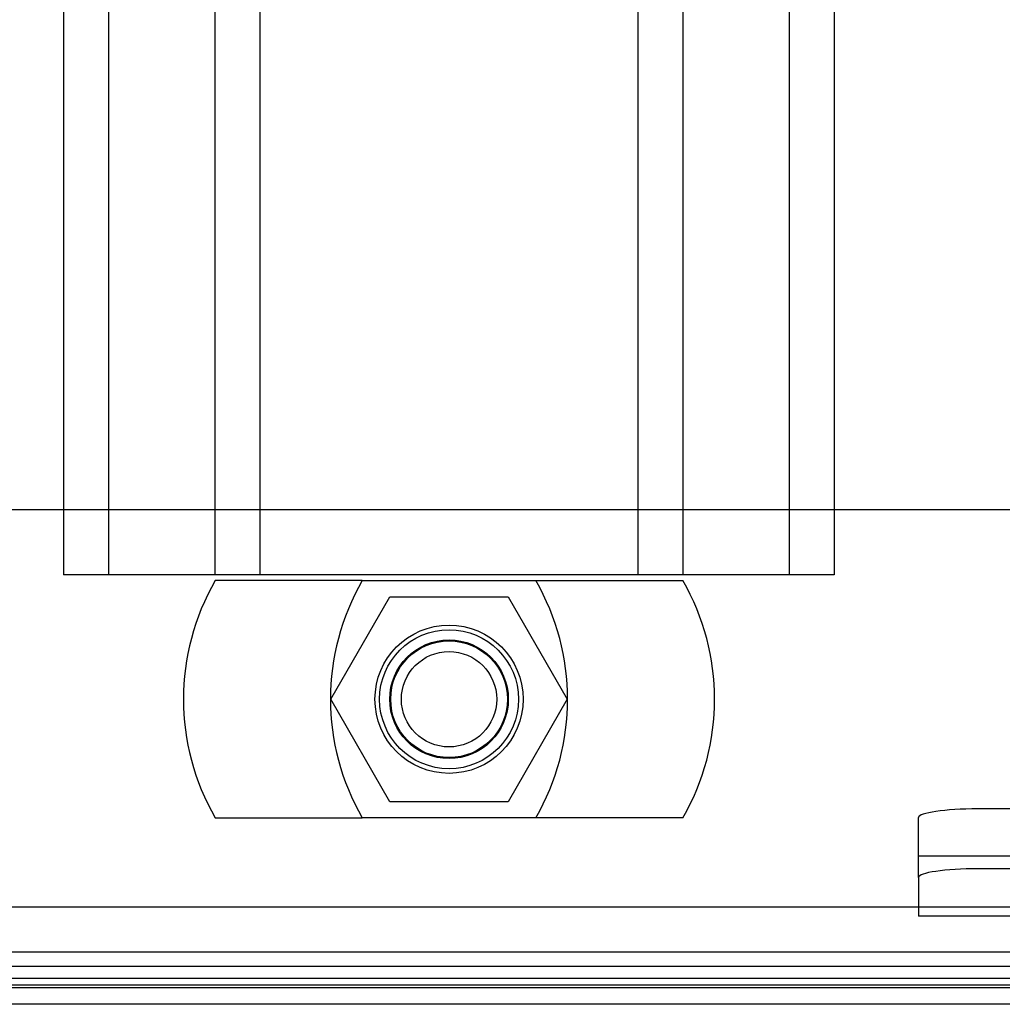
# Model space of a CAD drawing. Header units: inches. Extents: x 1 to 359, y -2 to 239.
# Tile 69 of 82: x 108.71 to 110.78, y 207.65 to 209.73. Entities that reach past the tile are written whole.
import ezdxf
from ezdxf.lldxf.tags import DXFTag

# ---------------------------------------------------------------- set-up
doc = ezdxf.new("R2010")
doc.units = ezdxf.units.IN
doc.header["$MEASUREMENT"] = 0
for name, color, linetype in [('COM53964-1', 7, 'Continuous'), ('COM70098', 7, 'Continuous'), ('COM70739-9', 7, 'Continuous'), ('COM70838', 7, 'Continuous'), ('COM71298-1', 7, 'Continuous'), ('COM71299-1', 7, 'Continuous'), ('Default', 7, 'Continuous'), ('GSK87756', 7, 'Continuous'), ('NTS86070', 7, 'Continuous'), ('SCC180005', 7, 'Continuous')]:
    doc.layers.add(name, color=color, linetype=linetype)
tags = doc.linetypes.add('HIDDEN2', pattern=[0.1875, 0.125, -0.0625]).pattern_tags.tags
tags[6:7] = [DXFTag(74, 4), DXFTag(75, 0), DXFTag(340, '0'), DXFTag(46, 0.0), DXFTag(50, 0.0), DXFTag(44, 0.0), DXFTag(45, 0.0)]
tags[4:5] = [DXFTag(74, 4), DXFTag(75, 0), DXFTag(340, '0'), DXFTag(46, 0.0), DXFTag(50, 0.0), DXFTag(44, 0.0), DXFTag(45, 0.0)]

# ---------------------------------------------------------------- blocks, each defined once
blk = doc.blocks.new('SE3')
at = {"layer": 'COM53964-1', "color": 7, "linetype": 'HIDDEN2'}
for p, q in [((108.8034, 224.93), (108.8034, 208.555)), ((108.8984, 224.93), (108.8984, 208.555)), ((109.1224, 224.93), (109.1224, 208.555)), ((109.2174, 224.93), (109.2174, 208.555)), ((110.0144, 224.93), (110.0144, 208.555)), ((110.1094, 224.93), (110.1094, 208.555)), ((110.3334, 224.93), (110.3334, 208.555)), ((110.4284, 224.93), (110.4284, 208.555)), ((108.9414, 208.555), (108.8034, 208.555)), ((110.2904, 208.555), (108.9414, 208.555)), ((110.4284, 208.555), (110.2904, 208.555))]:
    blk.add_line(p, q, dxfattribs=at)
at = {"layer": 'COM70098', "color": 7, "linetype": 'HIDDEN2'}
blk.add_line((111.3664, 208.692), (107.8664, 208.692), dxfattribs=at)
at = {"layer": 'COM70098', "color": 7, "linetype": 'Continuous'}
blk.add_line((111.0934, 207.65), (108.1394, 207.65), dxfattribs=at)
at = {"layer": 'COM70098', "color": 7, "linetype": 'HIDDEN2'}
blk.add_circle((109.6164, 208.293), 0.1562, dxfattribs=at)
at = {"layer": 'COM70739-9', "color": 7, "linetype": 'HIDDEN2'}
blk.add_line((111.5354, 207.73), (107.6974, 207.73), dxfattribs=at)
at = {"layer": 'COM70838', "color": 7, "linetype": 'HIDDEN2'}
for p, q in [((110.6064, 207.9174), (110.6064, 208.0437)), ((111.8514, 208.0619), (110.7314, 208.0619)), ((112.0205, 207.9619), (110.6064, 207.9619)), ((111.8514, 207.9356), (110.7314, 207.9356)), ((110.6064, 207.9174), (110.6064, 207.8356)), ((111.8514, 207.8356), (110.6064, 207.8356))]:
    blk.add_line(p, q, dxfattribs=at)
for centre, major_axis, start_param, end_param in [((110.7314, 208.0437), (-0.125, 0), 4.712389, 6.283185), ((110.7314, 207.9174), (0.125, 0), 1.570796, 3.141593)]:
    blk.add_ellipse(centre, major_axis=major_axis, ratio=0.145455, start_param=start_param, end_param=end_param, dxfattribs=at)
at = {"layer": 'COM71298-1', "color": 7, "linetype": 'HIDDEN2'}
blk.add_line((133.5514, 207.855), (85.6814, 207.855), dxfattribs=at)
at = {"layer": 'COM71298-1', "color": 7, "linetype": 'Continuous'}
for p, q in [((133.5514, 207.76), (85.6814, 207.76)), ((107.9994, 207.6912), (111.2334, 207.6912))]:
    blk.add_line(p, q, dxfattribs=at)
at = {"layer": 'COM71299-1', "color": 7, "linetype": 'HIDDEN2'}
for p, q in [((111.2334, 207.7047), (107.9994, 207.7047)), ((111.2334, 207.6848), (107.9994, 207.6848))]:
    blk.add_line(p, q, dxfattribs=at)
at = {"layer": 'GSK87756', "color": 7, "linetype": 'HIDDEN2'}
blk.add_circle((109.6164, 208.293), 0.125, dxfattribs=at)
at = {"layer": 'NTS86070', "color": 7, "linetype": 'HIDDEN2'}
for p, q in [((109.4334, 208.543), (109.1234, 208.543)), ((109.4334, 208.543), (110.1094, 208.543)), ((109.1234, 208.043), (109.4334, 208.043)), ((110.1094, 208.043), (109.4334, 208.043))]:
    blk.add_line(p, q, dxfattribs=at)
for radius in [0.1465, 0.125, 0.1005]:
    blk.add_circle((109.6164, 208.293), radius, dxfattribs=at)
for centre, start, end in [((109.5564, 208.293), 150, 210), ((109.8664, 208.293), 150, 210), ((109.3664, 208.293), 330, 30), ((109.6764, 208.293), 330, 30)]:
    blk.add_arc(centre, 0.5, start, end, dxfattribs=at)
at = {"layer": 'SCC180005', "color": 7, "linetype": 'HIDDEN2'}
for p, q in [((109.367, 208.293), (109.4917, 208.509)), ((109.4917, 208.509), (109.7411, 208.509)), ((109.7411, 208.509), (109.8658, 208.293)), ((109.4917, 208.077), (109.367, 208.293)), ((109.8658, 208.293), (109.7411, 208.077)), ((109.7411, 208.077), (109.4917, 208.077))]:
    blk.add_line(p, q, dxfattribs=at)
blk.add_circle((109.6164, 208.293), 0.123, dxfattribs=at)

msp = doc.modelspace()

# ---------------------------------------------------------------- block references
at = {"layer": 'Default'}
msp.add_blockref('SE3', (0, 0), dxfattribs=at)

doc.saveas('drawing.dxf')
